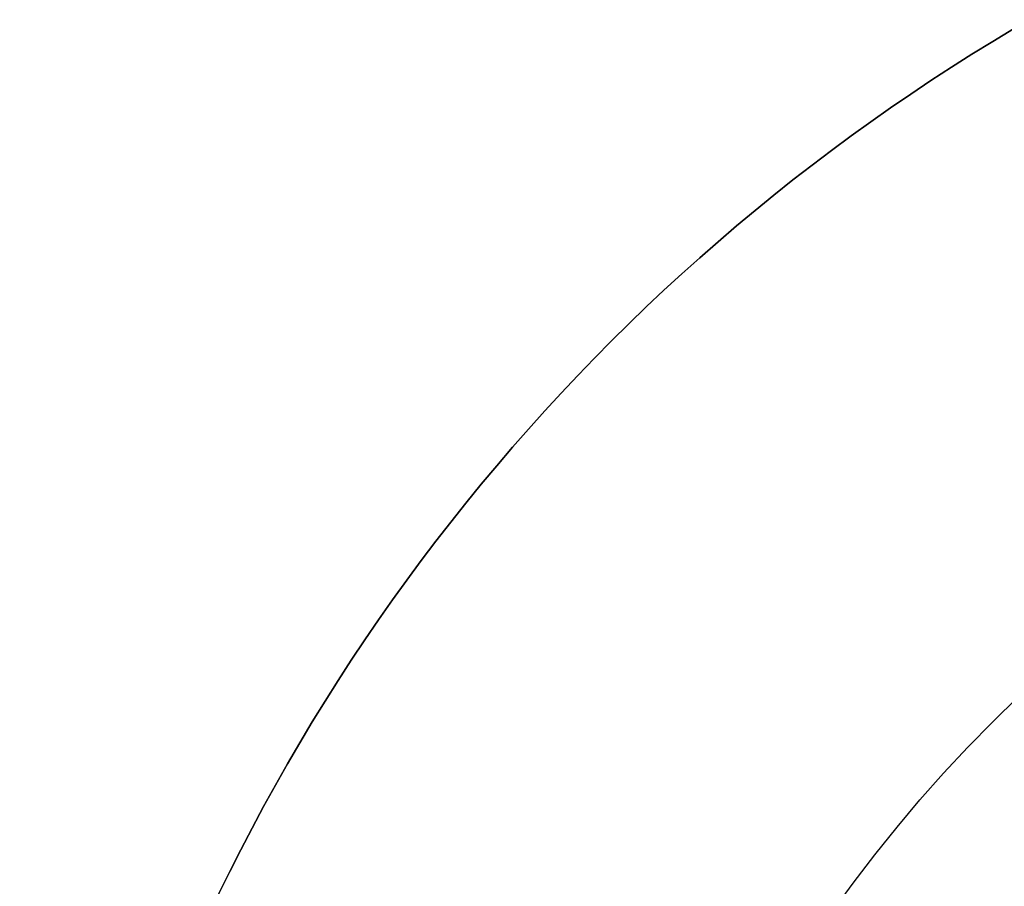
# Model space of a CAD drawing. Extents: x -3378 to 3007, y -425 to 173.
# Tile 68 of 256: x -2577.55 to -2570.24, y -319.44 to -313.01. Entities that reach past the tile are written whole.
import ezdxf

# ---------------------------------------------------------------- set-up
doc = ezdxf.new("R2010")
doc.units = 0
doc.layers.add('PREDEFINITO', color=7, linetype='CONTINUOUS')

msp = doc.modelspace()

# ---------------------------------------------------------------- linework, layer by layer
at = {"layer": 'PREDEFINITO', "extrusion": (0, 0, -1)}
for centre in [(2562.5495, -326.0013, -1255), (2562.5495, -326.0013, -3155), (2562.5495, -326.0013, -2205)]:
    msp.add_circle(centre, 15, dxfattribs=at)
at = {"layer": 'PREDEFINITO', "extrusion": (-5.5483e-15, -2.07065e-14, -1)}
for centre in [(2562.5495, -326.0013, -3155), (2562.5495, -326.0013, -3175), (2562.5495, -326.0013, -3165)]:
    msp.add_circle(centre, 15, dxfattribs=at)
at = {"layer": 'PREDEFINITO', "extrusion": (5.5483e-15, 2.07065e-14, -1)}
for centre in [(2562.5495, -326.0013, -1255), (2562.5495, -326.0013, -1235), (2562.5495, -326.0013, -1245)]:
    msp.add_circle(centre, 15, dxfattribs=at)
at = {"layer": 'PREDEFINITO', "extrusion": (-1.8565e-14, -1.07185e-14, -1)}
for centre in [(2562.5495, -326.0013, -1255), (2562.5495, -326.0013, -1235), (2562.5495, -326.0013, -1245)]:
    msp.add_circle(centre, 15, dxfattribs=at)
at = {"layer": 'PREDEFINITO', "extrusion": (1.8565e-14, 1.07185e-14, -1)}
for centre in [(2562.5495, -326.0013, -3155), (2562.5495, -326.0013, -3175), (2562.5495, -326.0013, -3165)]:
    msp.add_circle(centre, 15, dxfattribs=at)
at = {"layer": 'PREDEFINITO'}
for centre, radius in [((-2562.5495, -326.0013, 1255), 15), ((-2562.5495, -326.0013, 3155), 15), ((-2562.5495, -326.0013, 2205), 15), ((-2562.5495, -326.0013, 1255), 15), ((-2562.5495, -326.0013, 3155), 15), ((-2562.5495, -326.0013, 2205), 15), ((-2562.5495, -326.0013, 3175), 11), ((-2562.5495, -326.0013, 3171), 11), ((-2562.5495, -326.0013, 3173), 11), ((-2562.5495, -326.0013, 1235), 11), ((-2562.5495, -326.0013, 1239), 11), ((-2562.5495, -326.0013, 1237), 11), ((-2562.5495, -326.0013, 1235), 11), ((-2562.5495, -326.0013, 1239), 11), ((-2562.5495, -326.0013, 1237), 11), ((-2562.5495, -326.0013, 3175), 11), ((-2562.5495, -326.0013, 3171), 11), ((-2562.5495, -326.0013, 3173), 11), ((-2562.5495, -326.0013, 1235), 11), ((-2562.5495, -326.0013, 1239), 11), ((-2562.5495, -326.0013, 1237), 11), ((-2562.5495, -326.0013, 3175), 11), ((-2562.5495, -326.0013, 3171), 11), ((-2562.5495, -326.0013, 3173), 11)]:
    msp.add_circle(centre, radius, dxfattribs=at)
at = {"layer": 'PREDEFINITO', "extrusion": (-1.30007e-14, -1.70449e-14, -1)}
for centre in [(2562.5495, -326.0013, -1255), (2562.5495, -326.0013, -1235), (2562.5495, -326.0013, -1245)]:
    msp.add_circle(centre, 15, dxfattribs=at)
at = {"layer": 'PREDEFINITO', "extrusion": (1.30007e-14, 1.70449e-14, -1)}
for centre in [(2562.5495, -326.0013, -3155), (2562.5495, -326.0013, -3175), (2562.5495, -326.0013, -3165)]:
    msp.add_circle(centre, 15, dxfattribs=at)

doc.saveas('drawing.dxf')
